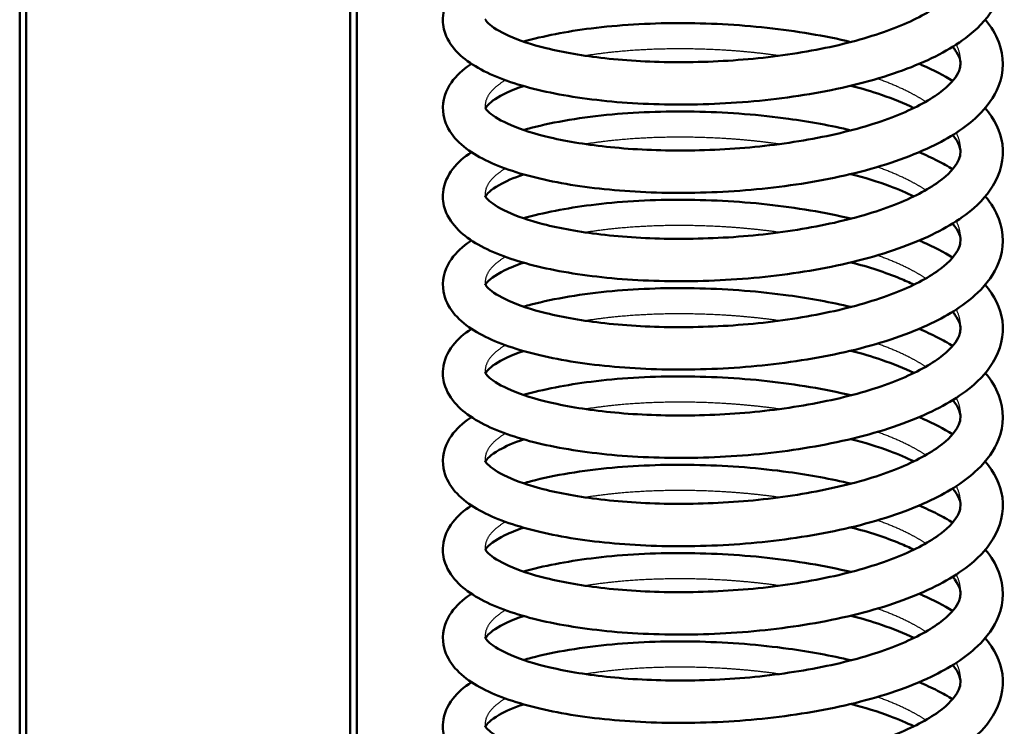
# Model space of a CAD drawing. Header units: millimetres. Extents: x 196 to 2279, y -1387 to 2348.
# Tile 15 of 82: x 459 to 534, y -1024 to -971. Entities that reach past the tile are written whole.
import ezdxf

# ---------------------------------------------------------------- set-up
doc = ezdxf.new("R2010")
doc.units = ezdxf.units.MM
doc.header["$LTSCALE"] = 0.75
doc.layers.add('Visible', color=7, linetype='Continuous', lineweight=50)
doc.layers.add('Visible Narrow', color=7, linetype='Continuous', lineweight=25)

msp = doc.modelspace()

# ---------------------------------------------------------------- linework, layer by layer
at = {"layer": 'Visible', "extrusion": (0, 0, -1)}
for p, q in [((459.477, -1136.51, 114.505), (459.477, -808.179, 114.505)), ((459.977, -808.179, 115.005), (459.977, -1136.51, 115.005)), ((484.377, -1198.809, 115.005), (484.377, -808.179, 115.005)), ((484.877, -808.179, 114.505), (484.877, -1198.809, 114.505))]:
    msp.add_line(p, q, dxfattribs=at)
at = {"layer": 'Visible'}
for points, knots in [([(532.235, -964.239, 143.387), (532.924, -965.059, 144.912), (533.393, -965.986, 146.494), (533.668, -968.051, 149.729), (533.386, -969.174, 151.446), (532.308, -970.919, 154.534), (531.603, -971.636, 155.943), (529.572, -973.161, 159.059), (528.078, -973.929, 160.733), (524.55, -975.272, 163.581), (522.444, -975.848, 164.767), (518.085, -976.691, 166.328), (515.787, -976.988, 166.756), (511.27, -977.302, 166.871), (508.992, -977.335, 166.575), (504.709, -977.163, 165.325), (502.648, -976.953, 164.358), (498.969, -976.336, 161.88), (497.309, -975.916, 160.338), (494.521, -974.878, 156.839), (493.372, -974.262, 154.828), (492.1, -973.009, 151.733), (491.743, -972.505, 150.651), (491.394, -971.503, 148.824), (491.334, -971.041, 148.063), (491.444, -969.942, 146.199), (491.724, -969.334, 145.074), (492.485, -968.345, 142.869), (492.963, -967.933, 141.781), (493.521, -967.566, 140.724)], [53.768523, 53.768523, 53.768523, 53.768523, 54.322521, 54.322521, 54.922871, 54.922871, 55.434645, 55.434645, 56.129014, 56.129014, 56.853234, 56.853234, 57.540915, 57.540915, 58.211985, 58.211985, 58.880543, 58.880543, 59.555402, 59.555402, 60.258199, 60.258199, 60.627345, 60.627345, 60.89185, 60.89185, 61.277147, 61.277147, 61.651664, 61.651664, 61.651664, 61.651664]), ([(494.561, -970.869, 149.197), (494.561, -970.869, 149.392), (494.562, -970.871, 149.586), (494.574, -970.903, 150.836), (494.634, -971.021, 151.894), (495.071, -971.44, 154.491), (495.601, -971.792, 156.016), (497.082, -972.451, 158.796), (498.042, -972.773, 160.086), (500.432, -973.362, 162.527), (501.946, -973.622, 163.653), (505.295, -973.993, 165.446), (507.185, -974.097, 166.111), (511.08, -974.103, 166.85), (513.138, -974.005, 166.917), (517.109, -973.595, 166.43), (519.074, -973.281, 165.87), (522.626, -972.485, 164.195), (524.263, -971.987, 163.068), (526.966, -970.898, 160.418), (528.078, -970.292, 158.865), (529.585, -969.147, 155.605), (530.026, -968.6, 153.869), (530.296, -968.015, 151.337), (530.338, -967.86, 150.562), (530.403, -967.315, 147.62), (530.297, -966.883, 145.405), (529.777, -966.281, 143.35)], [202.943246, 202.943246, 202.943246, 202.943246, 203.001654, 203.001654, 203.318205, 203.318205, 203.801483, 203.801483, 204.283675, 204.283675, 204.841634, 204.841634, 205.428659, 205.428659, 206.031084, 206.031084, 206.635048, 206.635048, 207.233009, 207.233009, 207.816623, 207.816623, 208.363768, 208.363768, 208.600598, 208.600598, 209.261741, 209.261741, 209.261741, 209.261741]), ([(532.237, -970.896, 141.09), (532.238, -970.898, 141.094), (532.24, -970.9, 141.098), (532.68, -971.422, 142.078), (533.03, -971.987, 143.077), (533.659, -973.647, 145.809), (533.652, -974.853, 147.59), (532.915, -976.739, 150.704), (532.361, -977.494, 152.091), (530.744, -979.042, 155.124), (529.549, -979.811, 156.758), (526.517, -981.256, 159.854), (524.557, -981.928, 161.28), (520.38, -982.957, 163.328), (518.128, -983.343, 164.016), (513.622, -983.839, 164.621), (511.312, -983.957, 164.572), (506.902, -983.949, 163.778), (504.744, -983.821, 163.035), (500.819, -983.349, 160.959), (499.006, -983.003, 159.6), (495.879, -982.109, 156.427), (494.552, -981.56, 154.555), (492.977, -980.524, 151.562), (492.502, -980.118, 150.492), (491.778, -979.192, 148.412), (491.51, -978.659, 147.396), (491.275, -977.305, 145.069), (491.474, -976.476, 143.722), (492.212, -975.284, 141.251), (492.677, -974.829, 140.112), (493.319, -974.361, 138.811), (493.417, -974.293, 138.618), (493.518, -974.226, 138.426)], [66.570653, 66.570653, 66.570653, 66.570653, 66.572119, 66.572119, 66.928894, 66.928894, 67.549504, 67.549504, 68.043395, 68.043395, 68.680404, 68.680404, 69.41357, 69.41357, 70.109757, 70.109757, 70.785519, 70.785519, 71.453897, 71.453897, 72.124867, 72.124867, 72.817005, 72.817005, 73.185914, 73.185914, 73.533871, 73.533871, 73.996647, 73.996647, 74.386143, 74.386143, 74.454078, 74.454078, 74.454078, 74.454078]), ([(497.445, -972.55, 133.002), (498.933, -972.124, 131.491), (500.668, -971.786, 130.169), (504.571, -971.296, 128.042), (506.817, -971.157, 127.253), (511.299, -971.15, 126.447), (513.591, -971.266, 126.395), (517.986, -971.746, 126.976), (520.146, -972.109, 127.614), (522.112, -972.578, 128.54)], [75.144769, 75.144769, 75.144769, 75.144769, 75.790949, 75.790949, 76.486471, 76.486471, 77.157227, 77.157227, 77.824187, 77.824187, 77.824187, 77.824187]), ([(494.561, -977.527, 146.892), (494.561, -977.527, 147.044), (494.562, -977.528, 147.195), (494.571, -977.555, 148.583), (494.645, -977.705, 149.827), (495.185, -978.18, 152.564), (495.749, -978.529, 154.055), (497.296, -979.186, 156.806), (498.3, -979.508, 158.093), (500.777, -980.085, 160.503), (502.33, -980.336, 161.6), (505.741, -980.682, 163.318), (507.653, -980.769, 163.939), (511.574, -980.743, 164.581), (513.633, -980.627, 164.596), (517.588, -980.184, 164.009), (519.536, -979.854, 163.398), (523.033, -979.028, 161.634), (524.634, -978.518, 160.466), (527.251, -977.414, 157.75), (528.311, -976.803, 156.171), (529.714, -975.67, 152.881), (530.1, -975.143, 151.141), (530.31, -974.616, 148.75), (530.341, -974.492, 148.116), (530.397, -974.02, 145.57), (530.325, -973.672, 143.628), (529.897, -973.086, 141.54), (529.84, -973.014, 141.289), (529.776, -972.939, 141.04)], [191.186342, 191.186342, 191.186342, 191.186342, 191.231757, 191.231757, 191.602762, 191.602762, 192.080636, 192.080636, 192.569913, 192.569913, 193.131578, 193.131578, 193.720437, 193.720437, 194.32338, 194.32338, 194.927206, 194.927206, 195.524325, 195.524325, 196.106099, 196.106099, 196.649776, 196.649776, 196.843482, 196.843482, 197.426736, 197.426736, 197.506759, 197.506759, 197.506759, 197.506759]), ([(527.252, -974.224, 131.964), (527.342, -974.263, 132.047), (527.432, -974.302, 132.13), (528.34, -974.701, 132.983), (529.095, -975.089, 133.817), (529.774, -975.508, 134.696)], [78.4629405, 78.4629405, 78.4629405, 78.4629405, 78.5014251, 78.5014251, 78.8553893, 78.8553893, 78.8553893, 78.8553893]), ([(497.446, -975.898, 134.137), (496.529, -976.214, 135.426), (495.789, -976.562, 136.853), (494.824, -977.19, 139.845), (494.619, -977.471, 141.45), (494.573, -977.554, 143.051)], [189.840588, 189.840588, 189.840588, 189.840588, 190.3224001, 190.3224001, 190.8022465, 190.8022465, 190.8022465, 190.8022465]), ([(526.855, -977.553, 132.938), (526.134, -977.204, 132.052), (525.313, -976.869, 131.237), (523.7, -976.314, 129.936), (522.924, -976.083, 129.409), (522.108, -975.871, 128.943)], [186.4333072, 186.4333072, 186.4333072, 186.4333072, 186.7897446, 186.7897446, 187.0769645, 187.0769645, 187.0769645, 187.0769645]), ([(532.235, -977.555, 138.778), (532.923, -978.374, 140.3), (533.391, -979.299, 141.88), (533.668, -981.363, 145.114), (533.387, -982.487, 146.832), (532.311, -984.232, 149.92), (531.606, -984.95, 151.328), (529.576, -986.475, 154.445), (528.083, -987.242, 156.118), (524.557, -988.585, 158.968), (522.451, -989.162, 160.155), (518.092, -990.006, 161.716), (515.794, -990.302, 162.146), (511.277, -990.617, 162.262), (509, -990.65, 161.967), (504.716, -990.479, 160.718), (502.654, -990.269, 159.752), (498.975, -989.653, 157.275), (497.314, -989.233, 155.733), (494.525, -988.196, 152.236), (493.375, -987.58, 150.226), (492.103, -986.327, 147.131), (491.745, -985.823, 146.048), (491.395, -984.821, 144.22), (491.334, -984.36, 143.458), (491.443, -983.26, 141.594), (491.723, -982.651, 140.468), (492.484, -981.662, 138.262), (492.963, -981.249, 137.173), (493.521, -980.882, 136.114)], [79.37302, 79.37302, 79.37302, 79.37302, 79.926243, 79.926243, 80.526858, 80.526858, 81.038491, 81.038491, 81.732728, 81.732728, 82.456986, 82.456986, 83.144695, 83.144695, 83.815771, 83.815771, 84.484327, 84.484327, 85.159171, 85.159171, 85.861913, 85.861913, 86.231117, 86.231117, 86.495884, 86.495884, 86.881273, 86.881273, 87.256168, 87.256168, 87.256168, 87.256168]), ([(497.444, -979.208, 130.698), (497.632, -979.154, 130.506), (497.823, -979.102, 130.319), (499.779, -978.591, 128.467), (501.873, -978.244, 127.06), (506.201, -977.844, 125.143), (508.465, -977.774, 124.539), (512.956, -977.885, 124.08), (515.241, -978.064, 124.202), (519.034, -978.588, 124.999), (520.623, -978.881, 125.536), (522.112, -979.236, 126.236)], [87.945431, 87.945431, 87.945431, 87.945431, 88.02717, 88.02717, 88.768035, 88.768035, 89.452289, 89.452289, 90.122963, 90.122963, 90.625386, 90.625386, 90.625386, 90.625386]), ([(497.445, -982.557, 131.833), (496.694, -982.815, 132.887), (496.065, -983.091, 134.03), (494.958, -983.721, 136.869), (494.641, -984.083, 138.668), (494.528, -984.291, 141.968), (494.553, -984.163, 143.479), (494.568, -984.204, 145.969), (494.61, -984.299, 146.956), (494.975, -984.682, 149.542), (495.485, -985.044, 151.128), (496.931, -985.709, 153.954), (497.856, -986.031, 155.241), (500.179, -986.627, 157.703), (501.663, -986.894, 158.849), (504.964, -987.283, 160.696), (506.836, -987.399, 161.394), (510.71, -987.429, 162.205), (512.765, -987.344, 162.311), (516.746, -986.961, 161.9), (518.723, -986.658, 161.376), (522.32, -985.883, 159.771), (523.987, -985.394, 158.67), (526.75, -984.317, 156.068), (527.896, -983.717, 154.54), (529.479, -982.567, 151.31), (529.962, -982.005, 149.579), (530.284, -981.374, 146.942), (530.335, -981.196, 146.06), (530.402, -980.633, 143.026), (530.288, -980.179, 140.821), (529.78, -979.595, 138.77)], [178.086372, 178.086372, 178.086372, 178.086372, 178.47969, 178.47969, 179.019827, 179.019827, 179.472127, 179.472127, 179.76696, 179.76696, 180.264231, 180.264231, 180.740064, 180.740064, 181.295193, 181.295193, 181.880742, 181.880742, 182.482725, 182.482725, 183.086769, 183.086769, 183.686995, 183.686995, 184.270202, 184.270202, 184.819921, 184.819921, 185.089457, 185.089457, 185.745875, 185.745875, 185.745875, 185.745875]), ([(527.251, -980.882, 129.663), (527.741, -981.09, 130.106), (528.207, -981.306, 130.569), (529.041, -981.734, 131.481), (529.418, -981.945, 131.929), (529.774, -982.165, 132.39)], [91.2645173, 91.2645173, 91.2645173, 91.2645173, 91.4710384, 91.4710384, 91.6569201, 91.6569201, 91.6569201, 91.6569201]), ([(526.854, -984.211, 130.634), (526.306, -983.945, 129.958), (525.7, -983.687, 129.326), (524.158, -983.113, 127.952), (523.167, -982.804, 127.243), (522.112, -982.529, 126.64)], [174.6789426, 174.6789426, 174.6789426, 174.6789426, 174.9501522, 174.9501522, 175.3221423, 175.3221423, 175.3221423, 175.3221423]), ([(532.237, -984.211, 136.481), (532.237, -984.212, 136.483), (532.238, -984.213, 136.485), (532.677, -984.734, 137.463), (533.028, -985.299, 138.462), (533.658, -986.959, 141.195), (533.652, -988.165, 142.976), (532.916, -990.053, 146.091), (532.363, -990.808, 147.478), (530.746, -992.356, 150.51), (529.552, -993.125, 152.145), (526.522, -994.57, 155.241), (524.561, -995.242, 156.668), (520.385, -996.271, 158.717), (518.133, -996.658, 159.405), (513.628, -997.154, 160.012), (511.317, -997.272, 159.963), (506.908, -997.265, 159.171), (504.749, -997.137, 158.427), (500.824, -996.665, 156.353), (499.011, -996.319, 154.994), (495.883, -995.426, 151.822), (494.555, -994.877, 149.95), (492.979, -993.841, 146.958), (492.504, -993.436, 145.888), (491.779, -992.51, 143.807), (491.511, -991.977, 142.791), (491.275, -990.623, 140.463), (491.474, -989.793, 139.114), (492.212, -988.601, 136.643), (492.677, -988.145, 135.505), (493.318, -987.677, 134.202), (493.416, -987.609, 134.009), (493.518, -987.542, 133.817)], [92.175161, 92.175161, 92.175161, 92.175161, 92.175854, 92.175854, 92.532655, 92.532655, 93.153574, 93.153574, 93.647464, 93.647464, 94.284318, 94.284318, 95.017493, 95.017493, 95.713708, 95.713708, 96.389479, 96.389479, 97.057858, 97.057858, 97.728821, 97.728821, 98.42093, 98.42093, 98.78982, 98.78982, 99.137938, 99.137938, 99.601024, 99.601024, 99.990438, 99.990438, 100.058578, 100.058578, 100.058578, 100.058578]), ([(497.445, -985.866, 128.393), (498.932, -985.44, 126.883), (500.666, -985.102, 125.561), (504.568, -984.612, 123.433), (506.814, -984.473, 122.644), (511.297, -984.465, 121.837), (513.589, -984.582, 121.786), (517.984, -985.061, 122.366), (520.145, -985.424, 123.004), (522.111, -985.893, 123.93)], [100.74925, 100.74925, 100.74925, 100.74925, 101.395157, 101.395157, 102.090697, 102.090697, 102.761457, 102.761457, 103.428618, 103.428618, 103.428618, 103.428618]), ([(494.561, -990.842, 142.283), (494.561, -990.842, 142.478), (494.562, -990.845, 142.672), (494.574, -990.876, 143.922), (494.634, -990.994, 144.98), (495.071, -991.413, 147.577), (495.601, -991.766, 149.102), (497.082, -992.424, 151.882), (498.042, -992.747, 153.172), (500.432, -993.335, 155.613), (501.946, -993.595, 156.739), (505.295, -993.967, 158.532), (507.185, -994.07, 159.197), (511.08, -994.077, 159.936), (513.138, -993.978, 160.003), (517.109, -993.569, 159.516), (519.074, -993.254, 158.956), (522.626, -992.458, 157.281), (524.263, -991.961, 156.154), (526.966, -990.872, 153.504), (528.078, -990.266, 151.95), (529.585, -989.121, 148.691), (530.026, -988.573, 146.955), (530.296, -987.988, 144.423), (530.338, -987.834, 143.648), (530.403, -987.288, 140.705), (530.297, -986.856, 138.49), (529.777, -986.254, 136.435)], [167.676247, 167.676247, 167.676247, 167.676247, 167.734655, 167.734655, 168.051206, 168.051206, 168.534484, 168.534484, 169.016676, 169.016676, 169.574635, 169.574635, 170.16166, 170.16166, 170.764085, 170.764085, 171.368049, 171.368049, 171.966011, 171.966011, 172.549624, 172.549624, 173.096769, 173.096769, 173.333599, 173.333599, 173.994821, 173.994821, 173.994821, 173.994821]), ([(527.252, -987.54, 127.355), (527.342, -987.578, 127.437), (527.431, -987.617, 127.519), (528.339, -988.015, 128.372), (529.094, -988.405, 129.207), (529.774, -988.824, 130.086)], [104.0674378, 104.0674378, 104.0674378, 104.0674378, 104.1056499, 104.1056499, 104.4598058, 104.4598058, 104.4598058, 104.4598058]), ([(497.448, -989.214, 129.524), (496.912, -989.397, 130.275), (496.439, -989.589, 131.068), (495.264, -990.159, 133.522), (494.789, -990.562, 135.33), (494.602, -990.813, 137.581), (494.583, -990.847, 138.005), (494.572, -990.868, 138.431)], [166.3296815, 166.3296815, 166.3296815, 166.3296815, 166.6097675, 166.6097675, 167.1637107, 167.1637107, 167.2915928, 167.2915928, 167.2915928, 167.2915928]), ([(526.854, -990.869, 128.328), (526.522, -990.707, 127.919), (526.17, -990.549, 127.526), (524.72, -989.951, 126.063), (523.466, -989.539, 125.109), (522.11, -989.186, 124.334)], [162.9228239, 162.9228239, 162.9228239, 162.9228239, 163.0871964, 163.0871964, 163.5663875, 163.5663875, 163.5663875, 163.5663875]), ([(532.235, -990.87, 134.168), (532.922, -991.689, 135.69), (533.391, -992.613, 137.269), (533.669, -994.677, 140.502), (533.388, -995.801, 142.22), (532.311, -997.547, 145.309), (531.607, -998.264, 146.717), (529.578, -999.789, 149.833), (528.085, -1000.557, 151.507), (524.559, -1001.9, 154.357), (522.453, -1002.477, 155.544), (518.094, -1003.321, 157.106), (515.797, -1003.618, 157.536), (511.28, -1003.933, 157.653), (509.002, -1003.966, 157.358), (504.718, -1003.795, 156.11), (502.656, -1003.585, 155.144), (498.977, -1002.969, 152.667), (497.316, -1002.549, 151.126), (494.527, -1001.512, 147.629), (493.377, -1000.896, 145.619), (492.103, -999.644, 142.524), (491.745, -999.14, 141.441), (491.395, -998.138, 139.613), (491.335, -997.677, 138.85), (491.443, -996.577, 136.986), (491.723, -995.967, 135.86), (492.483, -994.978, 133.654), (492.962, -994.565, 132.564), (493.521, -994.198, 131.505)], [104.977514, 104.977514, 104.977514, 104.977514, 105.530449, 105.530449, 106.131163, 106.131163, 106.642743, 106.642743, 107.336931, 107.336931, 108.061204, 108.061204, 108.748923, 108.748923, 109.420001, 109.420001, 110.088556, 110.088556, 110.763395, 110.763395, 111.466116, 111.466116, 111.835342, 111.835342, 112.100206, 112.100206, 112.485629, 112.485629, 112.860665, 112.860665, 112.860665, 112.860665]), ([(497.444, -992.523, 126.088), (497.631, -992.47, 125.898), (497.821, -992.418, 125.711), (499.777, -991.907, 123.859), (501.87, -991.56, 122.452), (506.198, -991.16, 120.534), (508.462, -991.09, 119.931), (512.954, -991.201, 119.47), (515.239, -991.38, 119.592), (519.032, -991.904, 120.389), (520.622, -992.197, 120.926), (522.111, -992.551, 121.626)], [113.549919, 113.549919, 113.549919, 113.549919, 113.631361, 113.631361, 114.372252, 114.372252, 115.056519, 115.056519, 115.727196, 115.727196, 116.229838, 116.229838, 116.229838, 116.229838]), ([(494.561, -997.5, 139.978), (494.561, -997.5, 140.13), (494.562, -997.502, 140.281), (494.571, -997.528, 141.669), (494.645, -997.678, 142.913), (495.185, -998.153, 145.65), (495.749, -998.503, 147.141), (497.296, -999.16, 149.892), (498.3, -999.481, 151.179), (500.777, -1000.059, 153.589), (502.33, -1000.309, 154.686), (505.741, -1000.656, 156.404), (507.653, -1000.743, 157.025), (511.574, -1000.717, 157.667), (513.633, -1000.601, 157.682), (517.588, -1000.157, 157.095), (519.536, -999.827, 156.484), (523.033, -999.002, 154.72), (524.634, -998.491, 153.552), (527.251, -997.387, 150.836), (528.311, -996.777, 149.257), (529.714, -995.644, 145.967), (530.1, -995.117, 144.227), (530.31, -994.59, 141.836), (530.341, -994.465, 141.202), (530.397, -993.993, 138.656), (530.325, -993.645, 136.714), (529.897, -993.06, 134.626), (529.84, -992.987, 134.375), (529.776, -992.913, 134.127)], [155.919343, 155.919343, 155.919343, 155.919343, 155.964758, 155.964758, 156.335763, 156.335763, 156.813638, 156.813638, 157.302914, 157.302914, 157.86458, 157.86458, 158.453439, 158.453439, 159.056382, 159.056382, 159.660207, 159.660207, 160.257327, 160.257327, 160.8391, 160.8391, 161.382778, 161.382778, 161.576483, 161.576483, 162.159737, 162.159737, 162.239679, 162.239679, 162.239679, 162.239679]), ([(527.251, -994.198, 125.053), (527.74, -994.405, 125.496), (528.206, -994.622, 125.958), (529.041, -995.05, 126.87), (529.418, -995.261, 127.319), (529.775, -995.481, 127.781)], [116.8690136, 116.8690136, 116.8690136, 116.8690136, 117.0752636, 117.0752636, 117.2615178, 117.2615178, 117.2615178, 117.2615178]), ([(497.445, -995.872, 127.225), (496.528, -996.188, 128.514), (495.789, -996.536, 129.94), (494.824, -997.164, 132.931), (494.619, -997.445, 134.536), (494.573, -997.527, 136.137)], [154.5739026, 154.5739026, 154.5739026, 154.5739026, 155.0554014, 155.0554014, 155.5352478, 155.5352478, 155.5352478, 155.5352478]), ([(526.855, -997.526, 126.024), (526.134, -997.177, 125.138), (525.313, -996.842, 124.323), (523.7, -996.288, 123.022), (522.926, -996.057, 122.496), (522.11, -995.845, 122.03)], [151.1663085, 151.1663085, 151.1663085, 151.1663085, 151.5227459, 151.5227459, 151.809647, 151.809647, 151.809647, 151.809647]), ([(532.237, -997.527, 131.872), (532.237, -997.528, 131.873), (532.238, -997.528, 131.874), (532.676, -998.048, 132.851), (533.027, -998.613, 133.85), (533.658, -1000.273, 136.583), (533.652, -1001.48, 138.365), (532.917, -1003.368, 141.481), (532.363, -1004.123, 142.867), (530.747, -1005.671, 145.9), (529.553, -1006.44, 147.534), (526.523, -1007.885, 150.63), (524.563, -1008.557, 152.057), (520.387, -1009.587, 154.107), (518.135, -1009.974, 154.796), (513.63, -1010.469, 155.402), (511.319, -1010.588, 155.354), (506.909, -1010.581, 154.562), (504.751, -1010.453, 153.819), (500.826, -1009.981, 151.744), (499.012, -1009.635, 150.386), (495.884, -1008.742, 147.214), (494.556, -1008.193, 145.342), (492.98, -1007.158, 142.35), (492.505, -1006.753, 141.28), (491.78, -1005.826, 139.2), (491.512, -1005.293, 138.183), (491.275, -1003.939, 135.854), (491.473, -1003.109, 134.505), (492.212, -1001.916, 132.034), (492.676, -1001.461, 130.896), (493.318, -1000.993, 129.593), (493.416, -1000.924, 129.4), (493.518, -1000.857, 129.207)], [117.77966, 117.77966, 117.77966, 117.77966, 117.780066, 117.780066, 118.136876, 118.136876, 118.75791, 118.75791, 119.2518, 119.2518, 119.888596, 119.888596, 120.621775, 120.621775, 121.317999, 121.317999, 121.993774, 121.993774, 122.662153, 122.662153, 123.333114, 123.333114, 124.025212, 124.025212, 124.394095, 124.394095, 124.742272, 124.742272, 125.205473, 125.205473, 125.594858, 125.594858, 125.663074, 125.663074, 125.663074, 125.663074]), ([(497.445, -999.181, 123.783), (498.932, -998.755, 122.273), (500.666, -998.418, 120.952), (504.567, -997.927, 118.824), (506.813, -997.789, 118.035), (511.296, -997.781, 117.228), (513.588, -997.897, 117.176), (517.984, -998.377, 117.757), (520.145, -998.74, 118.395), (522.112, -999.209, 119.321)], [126.353771, 126.353771, 126.353771, 126.353771, 126.999544, 126.999544, 127.695091, 127.695091, 128.365853, 128.365853, 129.033226, 129.033226, 129.033226, 129.033226]), ([(497.447, -1002.53, 124.916), (496.695, -1002.788, 125.971), (496.065, -1003.065, 127.115), (494.958, -1003.695, 129.955), (494.641, -1004.056, 131.754), (494.528, -1004.265, 135.053), (494.553, -1004.136, 136.565), (494.568, -1004.178, 139.055), (494.61, -1004.272, 140.041), (494.975, -1004.655, 142.628), (495.485, -1005.018, 144.213), (496.931, -1005.683, 147.04), (497.856, -1006.005, 148.327), (500.179, -1006.6, 150.788), (501.663, -1006.867, 151.935), (504.964, -1007.256, 153.782), (506.836, -1007.372, 154.48), (510.71, -1007.403, 155.291), (512.765, -1007.317, 155.397), (516.746, -1006.934, 154.986), (518.723, -1006.632, 154.462), (522.32, -1005.857, 152.857), (523.987, -1005.368, 151.755), (526.75, -1004.291, 149.154), (527.896, -1003.69, 147.626), (529.479, -1002.54, 144.396), (529.962, -1001.979, 142.665), (530.284, -1001.347, 140.028), (530.335, -1001.169, 139.146), (530.402, -1000.607, 136.111), (530.288, -1000.152, 133.906), (529.78, -999.568, 131.855)], [142.819061, 142.819061, 142.819061, 142.819061, 143.212691, 143.212691, 143.752828, 143.752828, 144.205129, 144.205129, 144.499962, 144.499962, 144.997232, 144.997232, 145.473065, 145.473065, 146.028195, 146.028195, 146.613744, 146.613744, 147.215726, 147.215726, 147.819771, 147.819771, 148.419996, 148.419996, 149.003204, 149.003204, 149.552923, 149.552923, 149.822458, 149.822458, 150.47896, 150.47896, 150.47896, 150.47896]), ([(527.252, -1000.856, 122.746), (527.342, -1000.894, 122.827), (527.431, -1000.932, 122.909), (528.339, -1001.331, 123.762), (529.094, -1001.72, 124.597), (529.773, -1002.139, 125.477)], [129.6719324, 129.6719324, 129.6719324, 129.6719324, 129.7100434, 129.7100434, 130.0642787, 130.0642787, 130.0642787, 130.0642787]), ([(526.854, -1004.184, 123.72), (526.306, -1003.918, 123.044), (525.7, -1003.661, 122.411), (524.157, -1003.086, 121.037), (523.166, -1002.777, 120.328), (522.109, -1002.502, 119.724)], [139.411944, 139.411944, 139.411944, 139.411944, 139.6831535, 139.6831535, 140.0554608, 140.0554608, 140.0554608, 140.0554608]), ([(532.235, -1004.186, 129.559), (532.922, -1005.004, 131.08), (533.391, -1005.929, 132.659), (533.669, -1007.992, 135.892), (533.388, -1009.116, 137.61), (532.312, -1010.862, 140.699), (531.607, -1011.58, 142.107), (529.578, -1013.105, 145.223), (528.085, -1013.872, 146.897), (524.56, -1015.216, 149.747), (522.454, -1015.792, 150.934), (518.095, -1016.636, 152.497), (515.798, -1016.933, 152.926), (511.281, -1017.249, 153.044), (509.003, -1017.282, 152.749), (504.719, -1017.111, 151.501), (502.657, -1016.901, 150.535), (498.977, -1016.285, 148.059), (497.317, -1015.865, 146.517), (494.527, -1014.828, 143.02), (493.377, -1014.212, 141.01), (492.104, -1012.96, 137.915), (491.746, -1012.456, 136.832), (491.395, -1011.454, 135.004), (491.335, -1010.993, 134.242), (491.443, -1009.893, 132.377), (491.723, -1009.283, 131.251), (492.483, -1008.294, 129.045), (492.962, -1007.88, 127.955), (493.521, -1007.513, 126.896)], [130.582008, 130.582008, 130.582008, 130.582008, 131.134836, 131.134836, 131.735587, 131.735587, 132.247147, 132.247147, 132.941317, 132.941317, 133.665595, 133.665595, 134.353318, 134.353318, 135.024397, 135.024397, 135.692952, 135.692952, 136.367788, 136.367788, 137.070501, 137.070501, 137.439736, 137.439736, 137.704636, 137.704636, 138.090072, 138.090072, 138.46516, 138.46516, 138.46516, 138.46516]), ([(497.444, -1005.839, 121.479), (497.631, -1005.786, 121.289), (497.821, -1005.734, 121.102), (499.776, -1005.223, 119.251), (501.869, -1004.876, 117.843), (506.197, -1004.476, 115.925), (508.461, -1004.406, 115.321), (512.953, -1004.516, 114.861), (515.238, -1004.695, 114.983), (519.031, -1005.219, 115.78), (520.621, -1005.512, 116.316), (522.111, -1005.867, 117.017)], [139.154398, 139.154398, 139.154398, 139.154398, 139.235741, 139.235741, 139.976643, 139.976643, 140.660914, 140.660914, 141.331593, 141.331593, 141.834266, 141.834266, 141.834266, 141.834266]), ([(494.561, -1010.816, 135.369), (494.561, -1010.816, 135.564), (494.562, -1010.818, 135.758), (494.574, -1010.85, 137.008), (494.634, -1010.968, 138.066), (495.071, -1011.387, 140.663), (495.601, -1011.739, 142.188), (497.082, -1012.398, 144.968), (498.042, -1012.72, 146.257), (500.432, -1013.309, 148.699), (501.946, -1013.569, 149.825), (505.295, -1013.94, 151.618), (507.185, -1014.044, 152.283), (511.08, -1014.05, 153.022), (513.138, -1013.952, 153.088), (517.109, -1013.542, 152.602), (519.074, -1013.228, 152.041), (522.626, -1012.432, 150.366), (524.263, -1011.934, 149.24), (526.966, -1010.845, 146.59), (528.078, -1010.239, 145.036), (529.585, -1009.094, 141.777), (530.026, -1008.547, 140.041), (530.296, -1007.962, 137.509), (530.338, -1007.807, 136.734), (530.403, -1007.262, 133.791), (530.297, -1006.83, 131.576), (529.777, -1006.228, 129.521)], [132.409248, 132.409248, 132.409248, 132.409248, 132.467657, 132.467657, 132.784207, 132.784207, 133.267485, 133.267485, 133.749678, 133.749678, 134.307636, 134.307636, 134.894662, 134.894662, 135.497087, 135.497087, 136.10105, 136.10105, 136.699012, 136.699012, 137.282625, 137.282625, 137.829771, 137.829771, 138.066601, 138.066601, 138.727739, 138.727739, 138.727739, 138.727739]), ([(527.251, -1007.513, 120.444), (527.74, -1007.721, 120.886), (528.205, -1007.937, 121.349), (529.04, -1008.365, 122.26), (529.417, -1008.576, 122.709), (529.774, -1008.797, 123.171)], [142.4735079, 142.4735079, 142.4735079, 142.4735079, 142.6796572, 142.6796572, 142.865933, 142.865933, 142.865933, 142.865933]), ([(497.446, -1009.188, 122.613), (496.911, -1009.371, 123.363), (496.439, -1009.563, 124.155), (495.264, -1010.133, 126.608), (494.789, -1010.536, 128.416), (494.602, -1010.787, 130.667), (494.583, -1010.821, 131.091), (494.572, -1010.842, 131.517)], [131.0629953, 131.0629953, 131.0629953, 131.0629953, 131.3427688, 131.3427688, 131.896712, 131.896712, 132.0245941, 132.0245941, 132.0245941, 132.0245941]), ([(526.854, -1010.842, 121.414), (526.522, -1010.681, 121.005), (526.17, -1010.523, 120.612), (524.721, -1009.925, 119.149), (523.468, -1009.513, 118.196), (522.113, -1009.16, 117.421)], [127.6558252, 127.6558252, 127.6558252, 127.6558252, 127.8201978, 127.8201978, 128.2990702, 128.2990702, 128.2990702, 128.2990702]), ([(532.237, -1010.843, 127.262), (532.237, -1010.843, 127.263), (532.237, -1010.843, 127.264), (532.676, -1011.363, 128.241), (533.027, -1011.928, 129.24), (533.658, -1013.588, 131.973), (533.652, -1014.795, 133.755), (532.917, -1016.683, 136.871), (532.364, -1017.438, 138.257), (530.747, -1018.986, 141.29), (529.553, -1019.755, 142.924), (526.524, -1021.201, 146.02), (524.564, -1021.873, 147.447), (520.388, -1022.902, 149.497), (518.136, -1023.289, 150.186), (513.63, -1023.785, 150.793), (511.32, -1023.904, 150.744), (506.91, -1023.896, 149.952), (504.751, -1023.769, 149.21), (500.826, -1023.297, 147.135), (499.013, -1022.951, 145.777), (495.884, -1022.058, 142.605), (494.556, -1021.509, 140.733), (492.98, -1020.474, 137.742), (492.506, -1020.069, 136.671), (491.78, -1019.142, 134.591), (491.512, -1018.609, 133.575), (491.275, -1017.255, 131.245), (491.473, -1016.425, 129.896), (492.212, -1015.232, 127.424), (492.676, -1014.777, 126.286), (493.318, -1014.309, 124.984), (493.416, -1014.24, 124.791), (493.518, -1014.173, 124.598)], [143.384155, 143.384155, 143.384155, 143.384155, 143.384455, 143.384455, 143.741269, 143.741269, 144.362345, 144.362345, 144.856234, 144.856234, 145.49301, 145.49301, 146.226189, 146.226189, 146.922417, 146.922417, 147.598193, 147.598193, 148.266573, 148.266573, 148.937533, 148.937533, 149.629627, 149.629627, 149.998507, 149.998507, 150.346706, 150.346706, 150.809951, 150.809951, 151.199323, 151.199323, 151.267568, 151.267568, 151.267568, 151.267568]), ([(497.445, -1012.497, 119.174), (498.932, -1012.071, 117.664), (500.665, -1011.733, 116.343), (504.567, -1011.243, 114.215), (506.813, -1011.105, 113.425), (511.295, -1011.097, 112.619), (513.587, -1011.213, 112.567), (517.984, -1011.692, 113.147), (520.145, -1012.056, 113.785), (522.112, -1012.525, 114.712)], [151.958254, 151.958254, 151.958254, 151.958254, 152.603998, 152.603998, 153.299548, 153.299548, 153.97031, 153.97031, 154.637673, 154.637673, 154.637673, 154.637673]), ([(494.561, -1017.474, 133.064), (494.561, -1017.474, 133.215), (494.562, -1017.475, 133.367), (494.571, -1017.502, 134.755), (494.645, -1017.652, 135.999), (495.185, -1018.127, 138.736), (495.749, -1018.476, 140.227), (497.296, -1019.133, 142.978), (498.3, -1019.455, 144.265), (500.777, -1020.032, 146.674), (502.33, -1020.283, 147.771), (505.741, -1020.63, 149.49), (507.653, -1020.716, 150.111), (511.574, -1020.69, 150.753), (513.633, -1020.574, 150.768), (517.588, -1020.131, 150.181), (519.536, -1019.801, 149.57), (523.033, -1018.975, 147.805), (524.634, -1018.465, 146.638), (527.251, -1017.361, 143.922), (528.311, -1016.75, 142.343), (529.714, -1015.617, 139.053), (530.1, -1015.09, 137.313), (530.31, -1014.563, 134.921), (530.341, -1014.439, 134.288), (530.397, -1013.967, 131.742), (530.325, -1013.619, 129.8), (529.897, -1013.033, 127.711), (529.84, -1012.961, 127.461), (529.776, -1012.886, 127.212)], [120.652345, 120.652345, 120.652345, 120.652345, 120.69776, 120.69776, 121.068764, 121.068764, 121.546639, 121.546639, 122.035916, 122.035916, 122.597581, 122.597581, 123.18644, 123.18644, 123.789383, 123.789383, 124.393208, 124.393208, 124.990328, 124.990328, 125.572101, 125.572101, 126.115779, 126.115779, 126.309485, 126.309485, 126.892738, 126.892738, 126.972762, 126.972762, 126.972762, 126.972762]), ([(527.252, -1014.171, 118.136), (527.341, -1014.209, 118.217), (527.43, -1014.248, 118.3), (528.339, -1014.647, 119.152), (529.094, -1015.036, 119.988), (529.774, -1015.455, 120.868)], [155.276426, 155.276426, 155.276426, 155.276426, 155.3144995, 155.3144995, 155.6688729, 155.6688729, 155.6688729, 155.6688729]), ([(497.446, -1015.845, 120.309), (496.529, -1016.161, 121.598), (495.789, -1016.509, 123.025), (494.824, -1017.137, 126.017), (494.619, -1017.418, 127.622), (494.573, -1017.501, 129.223)], [119.3065917, 119.3065917, 119.3065917, 119.3065917, 119.7884027, 119.7884027, 120.2682491, 120.2682491, 120.2682491, 120.2682491]), ([(526.855, -1017.5, 119.11), (526.134, -1017.151, 118.224), (525.313, -1016.816, 117.409), (523.7, -1016.261, 116.108), (522.924, -1016.03, 115.58), (522.108, -1015.818, 115.115)], [115.8993098, 115.8993098, 115.8993098, 115.8993098, 116.2557473, 116.2557473, 116.542965, 116.542965, 116.542965, 116.542965]), ([(532.235, -1017.502, 124.95), (532.922, -1018.32, 126.471), (533.391, -1019.244, 128.05), (533.669, -1021.308, 131.282), (533.388, -1022.432, 133.001), (532.312, -1024.177, 136.09), (531.607, -1024.895, 137.497), (529.578, -1026.42, 140.613), (528.086, -1027.188, 142.287), (524.56, -1028.531, 145.137), (522.455, -1029.108, 146.325), (518.096, -1029.952, 147.887), (515.798, -1030.249, 148.317), (511.281, -1030.564, 148.434), (509.004, -1030.597, 148.14), (504.72, -1030.426, 146.891), (502.658, -1030.217, 145.925), (498.978, -1029.601, 143.449), (497.317, -1029.181, 141.908), (494.527, -1028.144, 138.411), (493.377, -1027.528, 136.401), (492.104, -1026.276, 133.306), (491.746, -1025.772, 132.223), (491.395, -1024.77, 130.395), (491.335, -1024.308, 129.632), (491.442, -1023.208, 127.768), (491.723, -1022.599, 126.642), (492.483, -1021.609, 124.435), (492.962, -1021.196, 123.345), (493.521, -1020.829, 122.286)], [156.186501, 156.186501, 156.186501, 156.186501, 156.739289, 156.739289, 157.340054, 157.340054, 157.851607, 157.851607, 158.54577, 158.54577, 159.27005, 159.27005, 159.957774, 159.957774, 160.628854, 160.628854, 161.297408, 161.297408, 161.972244, 161.972244, 162.674954, 162.674954, 163.044192, 163.044192, 163.309105, 163.309105, 163.694546, 163.694546, 164.069653, 164.069653, 164.069653, 164.069653]), ([(497.444, -1019.155, 116.869), (497.631, -1019.101, 116.679), (497.82, -1019.049, 116.492), (499.776, -1018.538, 114.641), (501.869, -1018.192, 113.234), (506.197, -1017.792, 111.316), (508.461, -1017.721, 110.712), (512.952, -1017.832, 110.252), (515.237, -1018.011, 110.373), (519.031, -1018.535, 111.17), (520.622, -1018.828, 111.707), (522.112, -1019.183, 112.408)], [164.758918, 164.758918, 164.758918, 164.758918, 164.840193, 164.840193, 165.581099, 165.581099, 166.265371, 166.265371, 166.93605, 166.93605, 167.438872, 167.438872, 167.438872, 167.438872]), ([(497.445, -1022.504, 118.005), (496.694, -1022.762, 119.059), (496.065, -1023.038, 120.202), (494.958, -1023.668, 123.04), (494.641, -1024.03, 124.84), (494.528, -1024.238, 128.139), (494.553, -1024.11, 129.651), (494.568, -1024.151, 132.141), (494.61, -1024.246, 133.127), (494.975, -1024.629, 135.714), (495.485, -1024.991, 137.299), (496.931, -1025.656, 140.125), (497.856, -1025.978, 141.413), (500.179, -1026.574, 143.874), (501.663, -1026.841, 145.021), (504.964, -1027.23, 146.868), (506.836, -1027.346, 147.566), (510.71, -1027.376, 148.377), (512.765, -1027.291, 148.483), (516.746, -1026.908, 148.072), (518.723, -1026.605, 147.548), (522.32, -1025.83, 145.943), (523.987, -1025.341, 144.841), (526.75, -1024.264, 142.24), (527.896, -1023.664, 140.712), (529.479, -1022.514, 137.482), (529.962, -1021.952, 135.751), (530.284, -1021.321, 133.113), (530.335, -1021.143, 132.231), (530.402, -1020.58, 129.197), (530.288, -1020.126, 126.992), (529.78, -1019.542, 124.942)], [107.552375, 107.552375, 107.552375, 107.552375, 107.945692, 107.945692, 108.485829, 108.485829, 108.93813, 108.93813, 109.232963, 109.232963, 109.730234, 109.730234, 110.206066, 110.206066, 110.761196, 110.761196, 111.346745, 111.346745, 111.948728, 111.948728, 112.552772, 112.552772, 113.152998, 113.152998, 113.736205, 113.736205, 114.285924, 114.285924, 114.555459, 114.555459, 115.211875, 115.211875, 115.211875, 115.211875]), ([(527.251, -1020.829, 115.835), (527.74, -1021.036, 116.277), (528.205, -1021.253, 116.739), (529.04, -1021.681, 117.65), (529.417, -1021.892, 118.1), (529.774, -1022.112, 118.562)], [168.0780013, 168.0780013, 168.0780013, 168.0780013, 168.2841134, 168.2841134, 168.4704056, 168.4704056, 168.4704056, 168.4704056]), ([(526.854, -1024.158, 116.805), (526.306, -1023.892, 116.13), (525.7, -1023.634, 115.497), (524.158, -1023.06, 114.123), (523.167, -1022.751, 113.415), (522.112, -1022.476, 112.811)], [104.1449453, 104.1449453, 104.1449453, 104.1449453, 104.4161549, 104.4161549, 104.788145, 104.788145, 104.788145, 104.788145])]:
    msp.add_open_spline(points, degree=3, knots=knots, dxfattribs=at)
at = {"layer": 'Visible Narrow'}
for points, weights, knots in [([(516.717, -973.612, 128.462), (514.621, -973.315, 128.022), (512.464, -973.19, 128.066), (508.376, -972.952, 128.148), (504.693, -973.294, 129.906), (503.34, -973.42, 130.553), (502.114, -973.615, 131.404)], [0.888184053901, 0.887362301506, 0.899406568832, 0.876856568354, 0.899406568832, 0.890986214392, 0.888854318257], [-0.274461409, -0.274461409, -0.274461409, -0.272727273, -0.272727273, -0.269480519, -0.269480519, -0.268268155, -0.268268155, -0.268268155]), ([(496.08, -975.458, 138.578), (495.386, -975.87, 140.099), (495.003, -976.318, 141.718), (494.492, -976.916, 143.878), (494.562, -977.53, 146.092)], [0.888373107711, 0.889781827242, 0.899406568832, 0.886611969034, 0.888336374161], [-0.264372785, -0.264372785, -0.264372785, -0.262987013, -0.262987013, -0.261144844, -0.261144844, -0.261144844]), ([(527.752, -977.08, 135.799), (527.167, -976.699, 134.916), (526.467, -976.347, 134.109), (525.398, -975.809, 132.877), (524.094, -975.342, 131.86)], [0.890317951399, 0.893096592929, 0.899406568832, 0.889811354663, 0.888381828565], [-0.280129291, -0.280129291, -0.280129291, -0.279220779, -0.279220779, -0.277839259, -0.277839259, -0.277839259]), ([(516.718, -980.27, 126.157), (514.622, -979.973, 125.718), (512.464, -979.848, 125.761), (508.376, -979.61, 125.843), (504.693, -979.952, 127.602), (503.34, -980.078, 128.248), (502.114, -980.273, 129.099)], [0.888184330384, 0.887360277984, 0.899406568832, 0.876856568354, 0.899406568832, 0.890987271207, 0.888854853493], [-0.319916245, -0.319916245, -0.319916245, -0.318181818, -0.318181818, -0.314935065, -0.314935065, -0.313722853, -0.313722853, -0.313722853]), ([(496.078, -982.117, 136.277), (495.385, -982.528, 137.797), (495.003, -982.976, 139.413), (494.489, -983.578, 141.586), (494.563, -984.195, 143.813)], [0.888376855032, 0.889794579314, 0.899406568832, 0.886536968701, 0.888357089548], [-0.309825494, -0.309825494, -0.309825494, -0.308441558, -0.308441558, -0.306588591, -0.306588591, -0.306588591]), ([(527.753, -983.738, 133.495), (527.167, -983.357, 132.612), (526.467, -983.005, 131.804), (525.398, -982.467, 130.573), (524.096, -982.001, 129.557)], [0.890314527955, 0.893092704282, 0.899406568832, 0.889816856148, 0.888383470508], [-0.325584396, -0.325584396, -0.325584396, -0.324675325, -0.324675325, -0.323294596, -0.323294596, -0.323294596]), ([(516.717, -986.927, 123.852), (514.621, -986.631, 123.413), (512.464, -986.505, 123.456), (508.376, -986.268, 123.539), (504.693, -986.61, 125.297), (503.339, -986.736, 125.943), (502.113, -986.93, 126.795)], [0.888183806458, 0.887364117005, 0.899406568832, 0.876856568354, 0.899406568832, 0.890985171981, 0.888853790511], [-0.365370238, -0.365370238, -0.365370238, -0.363636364, -0.363636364, -0.36038961, -0.36038961, -0.359177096, -0.359177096, -0.359177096]), ([(496.08, -988.773, 133.968), (495.386, -989.185, 135.49), (495.003, -989.634, 137.109), (494.492, -990.232, 139.268), (494.562, -990.845, 141.482)], [0.888373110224, 0.889781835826, 0.899406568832, 0.886611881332, 0.888336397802], [-0.355281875, -0.355281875, -0.355281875, -0.353896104, -0.353896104, -0.352053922, -0.352053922, -0.352053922]), ([(527.752, -990.395, 131.19), (527.167, -990.015, 130.307), (526.467, -989.662, 129.499), (525.398, -989.124, 128.267), (524.094, -988.658, 127.251)], [0.89031636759, 0.893094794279, 0.899406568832, 0.889811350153, 0.888381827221], [-0.371038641, -0.371038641, -0.371038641, -0.37012987, -0.37012987, -0.368748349, -0.368748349, -0.368748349]), ([(516.717, -993.585, 121.548), (514.621, -993.289, 121.108), (512.464, -993.163, 121.152), (508.376, -992.926, 121.234), (504.693, -993.268, 122.992), (503.34, -993.394, 123.638), (502.114, -993.588, 124.49)], [0.888184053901, 0.887362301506, 0.899406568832, 0.876856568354, 0.899406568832, 0.890986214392, 0.888854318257], [-0.410825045, -0.410825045, -0.410825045, -0.409090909, -0.409090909, -0.405844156, -0.405844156, -0.404631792, -0.404631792, -0.404631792]), ([(496.078, -995.432, 131.667), (495.385, -995.844, 133.187), (495.003, -996.292, 134.804), (494.492, -996.89, 136.963), (494.562, -997.503, 139.178)], [0.888376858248, 0.889794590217, 0.899406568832, 0.886611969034, 0.888336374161], [-0.400734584, -0.400734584, -0.400734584, -0.399350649, -0.399350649, -0.397508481, -0.397508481, -0.397508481]), ([(527.752, -997.053, 128.885), (527.167, -996.673, 128.002), (526.467, -996.32, 127.195), (525.398, -995.783, 125.963), (524.096, -995.316, 124.947)], [0.890317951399, 0.893096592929, 0.899406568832, 0.889816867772, 0.888383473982], [-0.416492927, -0.416492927, -0.416492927, -0.415584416, -0.415584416, -0.414203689, -0.414203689, -0.414203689]), ([(516.718, -1000.243, 119.243), (514.622, -999.947, 118.803), (512.464, -999.821, 118.847), (508.376, -999.583, 118.929), (504.693, -999.926, 120.688), (503.34, -1000.052, 121.334), (502.114, -1000.246, 122.185)], [0.888184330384, 0.887360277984, 0.899406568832, 0.876856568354, 0.899406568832, 0.890987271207, 0.888854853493], [-0.456279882, -0.456279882, -0.456279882, -0.454545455, -0.454545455, -0.451298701, -0.451298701, -0.450086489, -0.450086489, -0.450086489]), ([(496.08, -1002.089, 129.359), (495.386, -1002.501, 130.881), (495.003, -1002.949, 132.499), (494.489, -1003.551, 134.672), (494.563, -1004.168, 136.899)], [0.888373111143, 0.889781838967, 0.899406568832, 0.886536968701, 0.888357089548], [-0.446190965, -0.446190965, -0.446190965, -0.444805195, -0.444805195, -0.442952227, -0.442952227, -0.442952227]), ([(527.753, -1003.711, 126.581), (527.167, -1003.331, 125.698), (526.467, -1002.978, 124.89), (525.398, -1002.44, 123.658), (524.094, -1001.974, 122.642)], [0.890314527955, 0.893092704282, 0.899406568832, 0.889811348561, 0.888381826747], [-0.461948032, -0.461948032, -0.461948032, -0.461038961, -0.461038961, -0.459657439, -0.459657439, -0.459657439]), ([(516.717, -1006.901, 116.938), (514.621, -1006.604, 116.499), (512.464, -1006.479, 116.542), (508.376, -1006.241, 116.624), (504.693, -1006.584, 118.383), (503.339, -1006.709, 119.029), (502.113, -1006.904, 119.881)], [0.888183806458, 0.887364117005, 0.899406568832, 0.876856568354, 0.899406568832, 0.890985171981, 0.888853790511], [-0.501733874, -0.501733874, -0.501733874, -0.5, -0.5, -0.496753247, -0.496753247, -0.495540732, -0.495540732, -0.495540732]), ([(496.078, -1008.748, 127.058), (495.385, -1009.16, 128.578), (495.003, -1009.607, 130.195), (494.492, -1010.205, 132.354), (494.562, -1010.819, 134.568)], [0.888376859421, 0.889794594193, 0.899406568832, 0.886611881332, 0.888336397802], [-0.491643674, -0.491643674, -0.491643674, -0.49025974, -0.49025974, -0.488417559, -0.488417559, -0.488417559]), ([(527.752, -1010.369, 124.276), (527.167, -1009.989, 123.393), (526.467, -1009.636, 122.585), (525.398, -1009.098, 121.354), (524.096, -1008.632, 120.338)], [0.89031636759, 0.893094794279, 0.899406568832, 0.889816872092, 0.888383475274], [-0.507402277, -0.507402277, -0.507402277, -0.506493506, -0.506493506, -0.50511278, -0.50511278, -0.50511278]), ([(516.717, -1013.559, 114.634), (514.621, -1013.262, 114.194), (512.464, -1013.137, 114.237), (508.376, -1012.899, 114.32), (504.693, -1013.241, 116.078), (503.34, -1013.367, 116.724), (502.114, -1013.562, 117.576)], [0.888184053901, 0.887362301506, 0.899406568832, 0.876856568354, 0.899406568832, 0.890986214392, 0.888854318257], [-0.547188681, -0.547188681, -0.547188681, -0.545454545, -0.545454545, -0.542207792, -0.542207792, -0.540995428, -0.540995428, -0.540995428]), ([(496.08, -1015.405, 124.749), (495.386, -1015.817, 126.271), (495.003, -1016.265, 127.89), (494.492, -1016.863, 130.049), (494.562, -1017.477, 132.263)], [0.888373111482, 0.889781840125, 0.899406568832, 0.886611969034, 0.888336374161], [-0.537100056, -0.537100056, -0.537100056, -0.535714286, -0.535714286, -0.533872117, -0.533872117, -0.533872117]), ([(527.752, -1017.027, 121.97), (527.167, -1016.646, 121.088), (526.467, -1016.294, 120.28), (525.398, -1015.756, 119.049), (524.094, -1015.289, 118.032)], [0.890317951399, 0.893096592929, 0.899406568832, 0.889811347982, 0.888381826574], [-0.552856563, -0.552856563, -0.552856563, -0.551948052, -0.551948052, -0.55056653, -0.55056653, -0.55056653]), ([(516.718, -1020.217, 112.329), (514.622, -1019.92, 111.889), (512.464, -1019.795, 111.933), (508.376, -1019.557, 112.015), (504.693, -1019.899, 113.773), (503.34, -1020.025, 114.419), (502.114, -1020.22, 115.271)], [0.888184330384, 0.887360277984, 0.899406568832, 0.876856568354, 0.899406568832, 0.890987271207, 0.888854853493], [-0.592643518, -0.592643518, -0.592643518, -0.590909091, -0.590909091, -0.587662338, -0.587662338, -0.586450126, -0.586450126, -0.586450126]), ([(496.078, -1022.064, 122.449), (495.385, -1022.475, 123.969), (495.003, -1022.923, 125.585), (494.489, -1023.525, 127.758), (494.563, -1024.142, 129.985)], [0.888376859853, 0.889794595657, 0.899406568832, 0.886536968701, 0.888357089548], [-0.582552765, -0.582552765, -0.582552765, -0.581168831, -0.581168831, -0.579315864, -0.579315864, -0.579315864]), ([(527.753, -1023.685, 119.667), (527.167, -1023.304, 118.783), (526.467, -1022.952, 117.976), (525.398, -1022.414, 116.745), (524.096, -1021.948, 115.729)], [0.890314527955, 0.893092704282, 0.899406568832, 0.889816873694, 0.888383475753], [-0.598311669, -0.598311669, -0.598311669, -0.597402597, -0.597402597, -0.596021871, -0.596021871, -0.596021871])]:
    msp.add_rational_spline(points, weights, degree=2, knots=knots, dxfattribs=at)
for points, weights in [([(530.355, -974.374, 147.481), (530.452, -973.56, 145.537), (530.058, -972.76, 143.624)], [0.888602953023, 0.886202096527, 0.896029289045]), ([(530.355, -981.032, 145.177), (530.452, -980.218, 143.232), (530.058, -979.418, 141.32)], [0.888602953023, 0.886202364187, 0.896027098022]), ([(530.355, -987.69, 142.872), (530.452, -986.876, 140.927), (530.058, -986.076, 139.015)], [0.888602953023, 0.886202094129, 0.896029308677]), ([(530.355, -994.348, 140.567), (530.452, -993.534, 138.623), (530.058, -992.734, 136.71)], [0.888602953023, 0.886202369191, 0.896027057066]), ([(530.355, -1001.005, 138.262), (530.452, -1000.192, 136.318), (530.058, -999.391, 134.405)], [0.888602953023, 0.886202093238, 0.896029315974]), ([(530.355, -1007.663, 135.958), (530.452, -1006.85, 134.013), (530.058, -1006.05, 132.101)], [0.888602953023, 0.886202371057, 0.896027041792]), ([(530.355, -1014.321, 133.653), (530.452, -1013.507, 131.708), (530.058, -1012.707, 129.796)], [0.888602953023, 0.886202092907, 0.896029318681]), ([(530.355, -1020.979, 131.348), (530.452, -1020.165, 129.404), (530.058, -1019.365, 127.492)], [0.888602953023, 0.88620237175, 0.896027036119])]:
    msp.add_rational_spline(points, weights, degree=2, dxfattribs=at)

doc.saveas('drawing.dxf')
